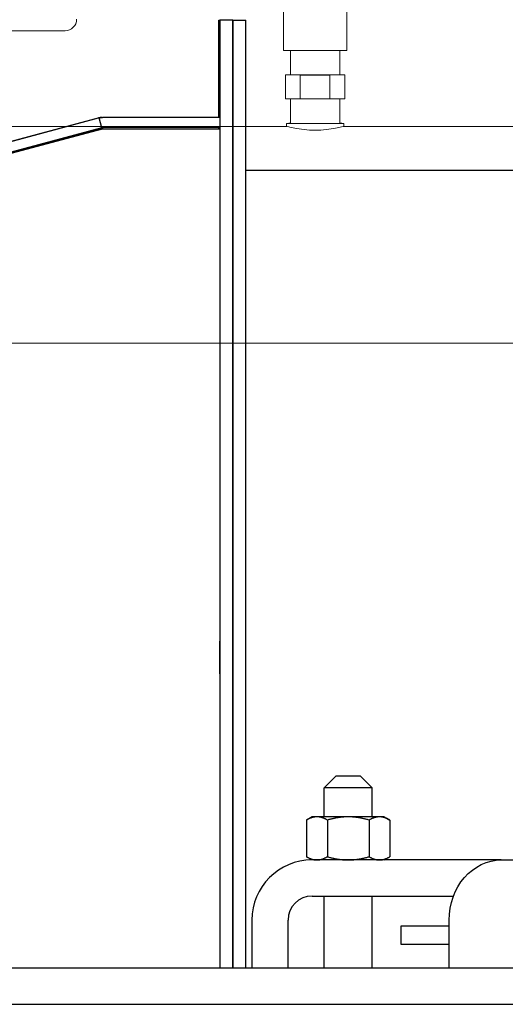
# Model space of a CAD drawing. Extents: x 0 to 796, y 0 to 496.
# Tile 33 of 242: x 89.61 to 94.65, y 301.29 to 311.53. Entities that reach past the tile are written whole.
import ezdxf

# ---------------------------------------------------------------- set-up
doc = ezdxf.new("R2010")
doc.units = 0
doc.header["$LTSCALE"] = 12
doc.header["$MEASUREMENT"] = 0
doc.layers.get('0').update_dxf_attribs({"linetype": 'CONTINUOUS'})
doc.layers.add('X', color=1, linetype='CONTINUOUS')

# ---------------------------------------------------------------- blocks, each defined once
blk = doc.blocks.new('GASTRAIN')
at = {"layer": 'X', "lineweight": 0}
for p, q in [((58.013, 290.814), (58.013, 290.405)), ((58.673, 290.814), (58.673, 290.405)), ((55.748, 290.611), (51.921, 290.611)), ((58.013, 290.405), (58.673, 290.405)), ((58.087, 290.151), (58.087, 290.405)), ((58.6, 290.151), (58.6, 290.405)), ((58.188, 290.15), (58.035, 290.151)), ((58.035, 289.904), (58.035, 290.151)), ((58.035, 290.151), (58.087, 290.151)), ((58.497, 290.15), (58.188, 290.15)), ((58.188, 289.903), (58.188, 290.15)), ((58.652, 290.151), (58.497, 290.15)), ((58.497, 289.903), (58.497, 290.15)), ((58.6, 290.151), (58.652, 290.151)), ((58.652, 289.904), (58.652, 290.151)), ((58.035, 289.904), (58.188, 289.903)), ((58.087, 289.904), (58.087, 289.648)), ((58.188, 289.903), (58.497, 289.903)), ((58.497, 289.903), (58.652, 289.904)), ((58.6, 289.904), (58.6, 289.648)), ((58.047, 289.617), (55.099, 289.617)), ((58.047, 289.648), (58.047, 289.617)), ((58.64, 289.648), (58.64, 289.617)), ((61.587, 289.617), (58.64, 289.617)), ((61.587, 287.363), (55.099, 287.363))]:
    blk.add_line(p, q, dxfattribs=at)
blk.add_arc((55.748, 290.73), 0.119, 270, 0, dxfattribs=at)
at = {"layer": 'X', "lineweight": 0, "extrusion": (0, 0, -1)}
for centre in [(58.343, 290.151), (58.343, 289.648)]:
    blk.add_ellipse(centre, major_axis=(0.256, 0), ratio=0.002092, start_param=0, end_param=3.141593, dxfattribs=at)
at = {"layer": 'X', "lineweight": 0}
for start_param, end_param in [(0, 3.669228), (-0.527635, 0)]:
    blk.add_ellipse((58.343, 289.648), major_axis=(-0.297, 0), ratio=0.002092, start_param=start_param, end_param=end_param, dxfattribs=at)
for points, knots in [([(58.343, 289.577), (58.306, 289.577), (58.266, 289.579), (58.193, 289.587), (58.16, 289.592), (58.107, 289.602), (58.084, 289.607), (58.054, 289.615), (58.047, 289.617), (58.047, 289.617)], [0, 0, 0, 0, 0.28529, 0.28529, 0.57058, 0.57058, 0.85582, 0.85582, 1.141061, 1.141061, 1.141061, 1.141061]), ([(58.64, 289.617), (58.64, 289.617), (58.632, 289.615), (58.602, 289.607), (58.579, 289.602), (58.527, 289.592), (58.494, 289.587), (58.421, 289.579), (58.381, 289.577), (58.343, 289.577)], [3.423183, 3.423183, 3.423183, 3.423183, 3.708423, 3.708423, 3.993664, 3.993664, 4.278954, 4.278954, 4.564244, 4.564244, 4.564244, 4.564244])]:
    blk.add_open_spline(points, degree=3, knots=knots, dxfattribs=at)

msp = doc.modelspace()

# ---------------------------------------------------------------- linework, layer by layer
for p, q in [((92.89338, 303.66828), (92.76838, 303.54328)), ((92.89338, 303.66828), (93.14338, 303.66828)), ((93.14338, 303.66828), (93.26838, 303.54328)), ((93.26838, 303.54328), (92.76838, 303.54328)), ((92.76838, 303.24128), (92.76838, 303.54328)), ((93.26838, 303.24128), (93.26838, 303.54328)), ((92.64338, 303.24128), (92.58537, 303.20779)), ((92.58537, 303.20779), (92.58537, 302.82677)), ((92.69362, 303.24128), (92.64338, 303.24128)), ((93.01838, 303.24128), (92.69362, 303.24128)), ((92.80188, 303.20779), (92.80188, 302.82677)), ((93.34314, 303.24128), (93.01838, 303.24128)), ((93.23489, 303.20779), (93.23489, 302.82677)), ((93.39338, 303.24128), (93.34314, 303.24128)), ((93.39338, 303.24128), (93.4514, 303.20779)), ((93.4514, 303.20779), (93.4514, 302.82677)), ((92.64338, 302.79328), (92.58537, 302.82677)), ((94.60756, 302.79328), (92.64338, 302.79328)), ((93.39338, 302.79328), (93.4514, 302.82677)), ((94.60756, 302.79328), (95.23256, 302.79328)), ((92.64338, 302.41828), (94.11148, 302.41828)), ((92.76838, 301.66828), (92.76838, 302.41828)), ((93.26838, 301.66828), (93.26838, 302.41828)), ((92.01838, 302.16828), (92.01838, 301.66828)), ((92.39338, 301.66828), (92.39338, 302.16828)), ((94.06629, 301.66828), (94.06629, 302.16828)), ((93.56479, 302.10578), (93.56479, 301.91828)), ((94.06629, 302.10578), (93.56479, 302.10578)), ((93.56479, 301.91828), (94.06629, 301.91828)), ((164.50229, 301.66828), (89.36931, 301.66828)), ((89.36931, 301.29328), (164.50229, 301.29328))]:
    msp.add_line(p, q)
for radius in [0.625, 0.25]:
    msp.add_arc((92.64338, 302.16828), radius, 90, 180)
at = {"extrusion": (0, 0, -1)}
for centre, major_axis, ratio, end_param in [((91.68487, 304.89808), (0, 0.17), 0.00066368, 4.71238898), ((94.60756, 302.16828), (0, 0.625), 0.8660254, 0)]:
    msp.add_ellipse(centre, major_axis=major_axis, ratio=ratio, start_param=-1.57079633, end_param=end_param, dxfattribs=at)
for points in [[(92.69362, 303.24128), (92.64338, 303.24128), (92.58537, 303.20779)], [(92.80188, 303.20779), (92.74386, 303.24128), (92.69362, 303.24128)], [(93.01838, 303.24128), (92.9179, 303.24128), (92.80188, 303.20779)], [(93.23489, 303.20779), (93.11886, 303.24128), (93.01838, 303.24128)], [(93.34314, 303.24128), (93.2929, 303.24128), (93.23489, 303.20779)], [(93.4514, 303.20779), (93.39338, 303.24128), (93.34314, 303.24128)], [(92.58537, 302.82677), (92.64338, 302.79328), (92.69362, 302.79328)], [(92.69362, 302.79328), (92.74386, 302.79328), (92.80188, 302.82677)], [(92.80188, 302.82677), (92.9179, 302.79328), (93.01838, 302.79328)], [(93.01838, 302.79328), (93.11886, 302.79328), (93.23489, 302.82677)], [(93.23489, 302.82677), (93.2929, 302.79328), (93.34314, 302.79328)], [(93.34314, 302.79328), (93.39338, 302.79328), (93.4514, 302.82677)]]:
    msp.add_rational_spline(points, [1, 1.0379548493, 1], degree=2)
at = {"layer": 'X'}
for p, q in [((91.67641, 311.52058), (91.6852, 311.52058)), ((91.67641, 310.50808), (91.67641, 311.52058)), ((91.6852, 311.52058), (91.6852, 301.66828)), ((91.8197, 311.52058), (91.6852, 311.52058)), ((91.8197, 311.52058), (91.8197, 301.66828)), ((91.8197, 301.66828), (91.8197, 311.52008)), ((91.8197, 311.52008), (91.9542, 311.52008)), ((91.9542, 301.66828), (91.9542, 311.52008)), ((85.31883, 309.13482), (90.42586, 310.50345)), ((90.43334, 310.50345), (85.32473, 309.13482)), ((90.46041, 310.40241), (90.43334, 310.50345)), ((90.46102, 310.50808), (90.4685, 310.50808)), ((91.68455, 310.50808), (90.4685, 310.50808)), ((91.68455, 310.50808), (91.68455, 301.66828)), ((91.68455, 310.50808), (91.68455, 310.50808)), ((85.31961, 309.01415), (90.43656, 310.38545)), ((90.45048, 310.38915), (85.32142, 309.01461)), ((85.32682, 309.0145), (90.41377, 310.37733)), ((90.46041, 310.40241), (85.3518, 309.03378)), ((90.45039, 310.38915), (90.43656, 310.38545)), ((90.45048, 310.38915), (90.45039, 310.38915)), ((90.4522, 310.38915), (90.45048, 310.38915)), ((90.4522, 310.38915), (90.4522, 310.38495)), ((90.47361, 310.38915), (90.4522, 310.38915)), ((91.68455, 310.40348), (90.4685, 310.40348)), ((90.47513, 310.38915), (90.47361, 310.38915)), ((90.47513, 310.38915), (91.68455, 310.38915)), ((91.67641, 310.38915), (91.67641, 310.40348)), ((91.67706, 310.38915), (91.67706, 310.40348)), ((91.9542, 309.96008), (100.60189, 309.96008))]:
    msp.add_line(p, q, dxfattribs=at)
at = {"layer": 'X', "extrusion": (0, 0, -1)}
for centre in [(91.67674, 311.02058), (91.68081, 311.02058), (91.68487, 311.02058)]:
    msp.add_ellipse(centre, major_axis=(0, 0.17), ratio=0.00066368, start_param=-1.57079633, end_param=4.71238898, dxfattribs=at)
at = {"layer": 'X'}
for points in [[(90.46102, 310.50808), (90.44916, 310.50808), (90.43731, 310.50652), (90.42586, 310.50345)], [(90.43334, 310.50345), (90.44479, 310.50652), (90.45664, 310.50808), (90.4685, 310.50808)], [(90.41377, 310.37733), (90.43337, 310.38127), (90.45348, 310.38521), (90.47361, 310.38915)], [(90.46041, 310.40241), (90.46304, 310.40312), (90.46577, 310.40348), (90.4685, 310.40348)]]:
    msp.add_open_spline(points, degree=3, dxfattribs=at)

# ---------------------------------------------------------------- block references
msp.add_blockref('GASTRAIN', (34.33209, 20.79982))

doc.saveas('drawing.dxf')
